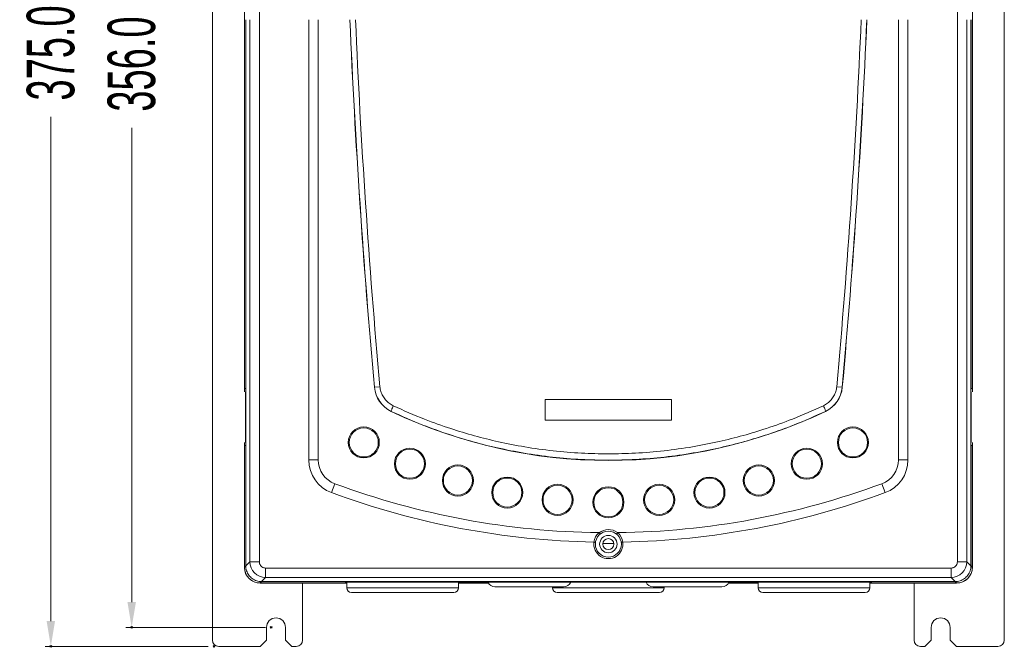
# Model space of a CAD drawing. Header units: millimetres. Extents: x -473 to 23648, y -382 to 1866.
# Tile 202 of 256: x 8730 to 9042, y 15 to 213. Entities that reach past the tile are written whole.
import ezdxf

# ---------------------------------------------------------------- set-up
doc = ezdxf.new("R2010")
doc.units = ezdxf.units.MM
doc.header["$LTSCALE"] = 80
doc.header["$PDMODE"] = 3
doc.header["$PDSIZE"] = 0.3
doc.layers.get('0').update_dxf_attribs({"linetype": 'CONTINUOUS'})
doc.styles.get("Standard").update_dxf_attribs({"font": 'technic_.ttf', "width": 0.7})
doc.dimstyles.get("Standard").update_dxf_attribs({"dimtxt": 3, "dimasz": 3, "dimexe": 0.18, "dimexo": 0.0625, "dimgap": 0.09, "dimtad": 1, "dimdsep": 46, "dimtxsty": 'Standard', "dimcen": 0.09, "dimadec": 0, "dimazin": 0, "dimtol": 1, "dimtp": 0.01, "dimtm": 0.01, "dimtfac": 1, "dimtofl": 0, "dimtmove": 0, "dimatfit": 3, "dimfxl": 1, "dimtolj": 1, "dimarcsym": 0})

# ---------------------------------------------------------------- blocks, each defined once
blk = doc.blocks.new('*D64')
at = {"color": 0, "lineweight": 0, "transparency": 16777216}
for p, q in [((8790.05, 390.41), (8738.51, 390.41)), ((8740.31, 382.41), (8740.31, 223.13)), ((8740.31, 23.41), (8740.31, 182.7)), ((8790.05, 15.41), (8738.51, 15.41))]:
    blk.add_line(p, q, dxfattribs=at)
for p in [(8791.85, 390.41), (8740.31, 15.41), (8791.85, 15.41)]:
    blk.add_point(p, dxfattribs=at)
for points in [[(8741.64, 382.41), (8738.98, 382.41), (8740.31, 390.41)], [(8738.98, 23.41), (8741.64, 23.41), (8740.31, 15.41)]]:
    blk.add_solid(points, dxfattribs=at)
at = {"color": 0, "lineweight": 0, "transparency": 16777216, "insert": (8740.31, 202.91), "char_height": 15, "attachment_point": 5, "rotation": 90}
blk.add_mtext('\\A1;375.0', dxfattribs=at)
blk = doc.blocks.new('*D65')
at = {"color": 0, "lineweight": 0, "transparency": 16777216}
for p, q in [((8808.15, 377.41), (8764.05, 377.41)), ((8765.85, 369.41), (8765.85, 219.63)), ((8765.85, 29.41), (8765.85, 179.2)), ((8808.15, 21.41), (8764.05, 21.41))]:
    blk.add_line(p, q, dxfattribs=at)
for p in [(8809.95, 377.41), (8765.85, 21.41), (8809.95, 21.41)]:
    blk.add_point(p, dxfattribs=at)
for points in [[(8767.19, 369.41), (8764.52, 369.41), (8765.85, 377.41)], [(8764.52, 29.41), (8767.19, 29.41), (8765.85, 21.41)]]:
    blk.add_solid(points, dxfattribs=at)
at = {"color": 0, "lineweight": 0, "transparency": 16777216, "insert": (8765.85, 199.41), "char_height": 15, "attachment_point": 5, "rotation": 90}
blk.add_mtext('\\A1;356.0', dxfattribs=at)

msp = doc.modelspace()

# ---------------------------------------------------------------- linework, layer by layer
at = {"color": 0, "linetype": 'Continuous', "lineweight": 0}
for p, q in [((8791.355, 17.411), (8791.355, 388.411)), ((9041.555, 17.411), (9041.555, 388.411)), ((8801.455, 356.911), (8801.455, 95.845)), ((8806.184, 42.141), (8806.184, 355.421)), ((9026.725, 42.141), (9026.725, 355.421)), ((9031.455, 95.85), (9031.455, 356.911)), ((8801.465, 96.85), (8801.465, 213.421)), ((8801.901, 213.421), (8801.901, 40.846)), ((8803.197, 213.421), (8803.197, 42.141)), ((8821.805, 213.421), (8821.805, 74.304)), ((8824.805, 213.421), (8824.805, 74.304)), ((9008.105, 213.421), (9008.105, 74.304)), ((9011.105, 213.421), (9011.105, 74.304)), ((9029.712, 42.141), (9029.712, 213.421)), ((9031.008, 213.421), (9031.008, 40.846)), ((9031.444, 213.421), (9031.444, 96.85)), ((8801.465, 96.85), (8801.872, 96.85)), ((8844.292, 97.466), (8842.539, 97.307)), ((8988.617, 97.466), (8990.37, 97.307)), ((9031.444, 96.85), (9031.037, 96.85)), ((8801.856, 95.85), (8801.856, 79.85)), ((8801.872, 95.843), (8801.872, 95.845)), ((8801.872, 79.857), (8801.872, 95.843)), ((8896.455, 93.421), (8936.455, 93.421)), ((8896.455, 86.921), (8896.455, 93.421)), ((8936.455, 93.421), (8936.455, 86.921)), ((9031.037, 95.845), (9031.037, 95.843)), ((9031.037, 79.857), (9031.037, 95.843)), ((9031.053, 95.85), (9031.053, 79.85)), ((8847.886, 89.671), (8847.874, 89.646)), ((8985.023, 89.671), (8985.035, 89.646)), ((8936.455, 86.921), (8896.455, 86.921)), ((8801.455, 79.85), (8801.455, 40.411)), ((8801.465, 78.85), (8801.872, 78.85)), ((8801.465, 40.43), (8801.465, 78.85)), ((8801.872, 79.855), (8801.872, 79.857)), ((9031.037, 79.857), (9031.037, 79.855)), ((9031.444, 78.85), (9031.037, 78.85)), ((9031.444, 78.85), (9031.444, 40.43)), ((9031.455, 40.411), (9031.455, 79.85)), ((8824.805, 74.304), (8821.805, 74.304)), ((9008.105, 74.304), (9011.105, 74.304)), ((8830.028, 66.802), (8828.987, 63.988)), ((9002.881, 66.802), (9003.923, 63.988)), ((8919.295, 51.34), (8918.986, 50.946)), ((8919.295, 51.34), (8919.397, 51.341)), ((8919.397, 51.341), (8919.448, 51.341)), ((8918.175, 47.911), (8914.734, 47.911)), ((8801.465, 40.43), (8801.901, 40.866)), ((8801.901, 40.846), (8803.197, 42.141)), ((8806.184, 42.141), (8803.197, 42.141)), ((9026.725, 42.141), (9029.712, 42.141)), ((9029.712, 42.141), (9031.008, 40.846)), ((9031.008, 40.866), (9031.444, 40.43)), ((8808.175, 40.15), (9024.734, 40.15)), ((8808.175, 40.15), (8808.175, 37.164)), ((9024.734, 40.15), (9024.734, 37.164)), ((8806.455, 35.411), (8833.805, 35.411)), ((8806.463, 35.432), (8806.9, 35.868)), ((8833.255, 35.432), (8806.463, 35.432)), ((8806.879, 35.868), (8808.175, 37.164)), ((9026.03, 35.868), (8806.879, 35.868)), ((8808.175, 37.164), (9024.734, 37.164)), ((8819.855, 17.411), (8819.855, 35.411)), ((8838.255, 35.671), (8833.255, 35.54)), ((8833.255, 35.432), (8833.255, 35.54)), ((8833.805, 33.911), (8833.805, 35.554)), ((8994.655, 35.671), (8838.255, 35.671)), ((8869.105, 33.911), (8869.105, 35.671)), ((8869.105, 35.411), (8878.505, 35.411)), ((8902.305, 34.261), (8880.605, 34.261)), ((8898.805, 34.261), (8898.805, 33.911)), ((8952.305, 34.261), (8930.605, 34.261)), ((8934.105, 34.261), (8934.105, 33.911)), ((8954.404, 35.411), (8963.805, 35.411)), ((8957.781, 35.411), (8957.781, 35.671)), ((8959.716, 35.411), (8959.716, 35.671)), ((8963.805, 35.671), (8963.805, 33.911)), ((8999.655, 35.54), (8994.655, 35.671)), ((8999.105, 35.554), (8999.105, 33.911)), ((8999.105, 35.411), (9026.455, 35.411)), ((8999.655, 35.432), (8999.655, 35.54)), ((9026.446, 35.432), (8999.655, 35.432)), ((9013.055, 17.411), (9013.055, 35.411)), ((9024.734, 37.164), (9026.03, 35.868)), ((9026.009, 35.868), (9026.446, 35.432)), ((8869.105, 33.911), (8833.805, 33.911)), ((8867.605, 32.411), (8835.305, 32.411)), ((8898.805, 33.911), (8934.105, 33.911)), ((8900.305, 32.411), (8932.605, 32.411)), ((8963.805, 33.911), (8999.105, 33.911)), ((8965.305, 32.411), (8997.605, 32.411)), ((8808.455, 17.411), (8808.455, 21.411)), ((8814.455, 17.411), (8814.455, 21.411)), ((9018.455, 17.411), (9018.455, 21.411)), ((9024.455, 17.411), (9024.455, 21.411)), ((8808.455, 17.411), (8806.455, 15.411)), ((8814.455, 17.411), (8816.455, 15.411)), ((9016.455, 15.411), (9018.455, 17.411)), ((9024.455, 17.411), (9026.455, 15.411)), ((8806.355, 15.411), (8793.355, 15.411)), ((8806.355, 15.411), (8806.455, 15.411)), ((8816.455, 15.411), (8817.855, 15.411)), ((9016.455, 15.411), (9015.055, 15.411)), ((9026.555, 15.411), (9026.455, 15.411)), ((9026.555, 15.411), (9039.555, 15.411))]:
    msp.add_line(p, q, dxfattribs=at)
for centre, radius in [((8839.179, 79.85), 4.915), ((8839.179, 79.85), 4.598), ((8993.73, 79.85), 4.915), ((8993.73, 79.85), 4.598), ((8853.761, 73.12), 4.915), ((8979.148, 73.12), 4.915), ((8853.761, 73.12), 4.598), ((8979.148, 73.12), 4.598), ((8868.921, 67.82), 4.915), ((8868.921, 67.82), 4.598), ((8963.988, 67.82), 4.915), ((8963.988, 67.82), 4.598), ((8884.52, 63.999), 4.915), ((8884.52, 63.999), 4.598), ((8948.389, 63.999), 4.915), ((8948.389, 63.999), 4.598), ((8900.413, 61.693), 4.915), ((8900.413, 61.693), 4.598), ((8916.455, 60.921), 4.915), ((8916.455, 60.921), 4.598), ((8932.496, 61.693), 4.915), ((8932.496, 61.693), 4.598), ((8916.455, 47.721), 4.1), ((8916.455, 47.721), 2.75), ((8916.455, 47.721), 1.75)]:
    msp.add_circle(centre, radius, dxfattribs=at)
for centre, radius, start, end in [((11281.955, 318.571), 2449.43, 182.46037, 185.18277), ((11281.955, 318.571), 2449.41, 182.460389, 185.18277), ((11291.469, 318.703), 2457.157, 182.455711, 185.16578), ((6541.441, 318.703), 2457.157, 354.83422, 357.54429), ((6550.955, 318.571), 2449.41, 354.81723, 357.539611), ((6550.955, 318.571), 2449.43, 354.81723, 357.53963), ((8851.93, 98.159), 9.43, 185.18277, 244.52215), ((8851.914, 98.157), 9.394, 185.18421, 244.60854), ((8980.995, 98.157), 9.393, 295.39103, 354.81621), ((8980.979, 98.159), 9.43, 295.47785, 354.81723), ((8916.455, 233.571), 159.43, 244.52215, 295.47785), ((8832.805, 74.304), 11, 180, 249.69024), ((8832.805, 74.304), 8, 180, 249.69024), ((9000.105, 74.304), 8, 290.30976, 0), ((9000.105, 74.304), 11, 290.30976, 0), ((8916.455, 300.321), 248.998, 249.69024, 269.31112), ((8916.455, 300.321), 248.998, 270.68893, 290.30976), ((8916.455, 300.321), 251.998, 249.69024, 268.96434), ((8916.455, 300.321), 251.998, 271.03566, 290.30976), ((8916.458, 47.85), 4.601, 131.53952, 173.58115), ((8916.428, 47.884), 4.556, 130.64189, 131.54451), ((8916.455, 47.721), 4.6, 51.86723, 128.88376), ((8916.468, 47.871), 4.575, 47.37763, 49.34736), ((8916.451, 47.85), 4.601, 6.41962, 47.39639), ((8916.455, 47.721), 4.6, 171.96508, 8.03497), ((8808.203, 42.17), 5.006, 180.32411, 269.67589), ((9024.706, 42.17), 5.006, 270.32417, 359.67583), ((8806.455, 40.411), 5, 180, 270), ((8806.44, 40.43), 4.975, 180.00011, 180.67001), ((8806.476, 40.431), 5.011, 180.67654, 191.23371), ((8806.462, 40.429), 4.997, 191.24125, 258.75875), ((9026.455, 40.411), 5, 270, 0), ((9026.447, 40.429), 4.997, 281.24124, 348.75874), ((9026.433, 40.431), 5.011, 348.76627, 359.32345), ((9026.469, 40.43), 4.975, 359.32999, 359.99989), ((8806.464, 40.442), 5.011, 258.76626, 269.35466), ((8806.463, 40.406), 4.975, 269.36135, 269.9999), ((8880.605, 36.761), 2.5, 205.97042, 270), ((8902.305, 36.761), 2.5, 270, 334.02958), ((8930.605, 36.761), 2.5, 205.97042, 270), ((8952.305, 36.761), 2.5, 270, 334.02958), ((9026.446, 40.406), 4.975, 270.0001, 270.63865), ((9026.445, 40.442), 5.011, 270.64534, 281.23372), ((8835.305, 33.911), 1.5, 180, 270), ((8867.605, 33.911), 1.5, 270, 0), ((8900.305, 33.911), 1.5, 180, 270), ((8932.605, 33.911), 1.5, 270, 0), ((8965.305, 33.911), 1.5, 180, 270), ((8997.605, 33.911), 1.5, 270, 0), ((8811.455, 21.411), 3, 0, 180), ((9021.455, 21.411), 3, 0, 180), ((8793.355, 17.411), 2, 180, 270), ((8817.855, 17.411), 2, 270, 0), ((9015.055, 17.411), 2, 180, 270), ((9039.555, 17.411), 2, 270, 0)]:
    msp.add_arc(centre, radius, start, end, dxfattribs=at)
for points, start_tangent, end_tangent in [([(8801.884, 96.1), (8801.885, 96.35), (8801.884, 96.6), (8801.879, 96.783), (8801.872, 96.85)], (0.0519252, 0.998651), (-1, 0)), ([(8844.292, 97.466), (8844.587, 95.965), (8845.186, 94.556), (8846.064, 93.301), (8847.183, 92.253), (8848.499, 91.455)], (0.0902446, -0.9959196), (0.9042677, -0.426966)), ([(8984.41, 91.455), (8985.726, 92.253), (8986.845, 93.302), (8987.723, 94.557), (8988.322, 95.965), (8988.617, 97.466)], (0.9042679, 0.4269656), (0.0902442, 0.9959197)), ([(9031.037, 96.85), (9031.03, 96.783), (9031.026, 96.6), (9031.024, 96.35), (9031.026, 96.1), (9031.03, 95.917), (9031.029, 95.886)], (-1, 0), (-0.0295637, -0.9995629)), ([(8801.871, 95.845), (8801.872, 95.843), (8801.879, 95.917), (8801.884, 96.1)], (0.4437199, -0.8961655), (0.0519252, 0.998651)), ([(9031.029, 95.886), (9031.037, 95.843), (9031.038, 95.845)], (-0.0295637, -0.9995629), (0.4437199, 0.8961655)), ([(8848.499, 91.455), (8848.209, 90.798), (8847.993, 90.234), (8847.88, 89.84), (8847.886, 89.671)], (-0.4223658, -0.9064255), (0.8226252, -0.568584)), ([(8848.499, 91.455), (8858.399, 87.187), (8866.67, 84.212), (8874.145, 81.955), (8881.718, 80.07), (8890.073, 78.438), (8898.988, 77.201), (8907.984, 76.468), (8916.455, 76.243)], (0.904308, -0.4268806), (1, -0.0000019)), ([(8916.455, 76.243), (8924.985, 76.471), (8934.05, 77.216), (8943.056, 78.475), (8951.481, 80.135), (8959.054, 82.036), (8966.47, 84.288), (8974.635, 87.236), (8984.41, 91.455)], (1, 0.0000019), (0.9043082, 0.4268802)), ([(8984.41, 91.455), (8984.7, 90.798), (8984.916, 90.234), (8985.029, 89.84), (8985.023, 89.671)], (0.4223592, -0.9064285), (-0.8226618, -0.5685311)), ([(8847.886, 89.671), (8857.878, 85.343), (8866.224, 82.326), (8873.768, 80.038), (8881.408, 78.125), (8889.839, 76.47), (8898.833, 75.216), (8907.909, 74.471), (8916.455, 74.243)], (0.9035521, -0.4284782), (1, -0.0000009)), ([(8916.455, 74.243), (8925.061, 74.474), (8934.206, 75.23), (8943.293, 76.508), (8951.793, 78.191), (8959.435, 80.119), (8966.918, 82.403), (8975.157, 85.393), (8985.023, 89.671)], (1, 0.000001), (0.9035522, 0.4284779)), ([(8801.872, 78.85), (8801.879, 78.917), (8801.884, 79.1), (8801.885, 79.35), (8801.884, 79.6), (8801.879, 79.783), (8801.88, 79.813)], (1, 0), (0.0303985, 0.9995379)), ([(8801.88, 79.813), (8801.872, 79.857), (8801.871, 79.855)], (0.0303985, 0.9995379), (-0.4437199, -0.8961655)), ([(9031.026, 79.6), (9031.024, 79.35), (9031.026, 79.1), (9031.03, 78.917), (9031.037, 78.85)], (-0.0519225, -0.9986511), (1, 0)), ([(9031.038, 79.855), (9031.037, 79.857), (9031.03, 79.783), (9031.026, 79.6)], (-0.4436997, 0.8961755), (-0.0519225, -0.9986511)), ([(8913.461, 51.341), (8913.502, 51.337), (8913.538, 51.325), (8913.567, 51.302)], (0.9999273, -0.0120589), (0.6349535, -0.7725503)), ([(8913.567, 51.302), (8913.721, 51.105), (8913.825, 50.954), (8913.851, 50.889)], (0.6349535, -0.7725503), (-0.7725006, -0.6350141)), ([(8919.127, 50.894), (8919.124, 50.833)], (-0.3823531, -0.9240163), (0.7590361, -0.6510485)), ([(8919.448, 51.341), (8919.306, 51.175), (8919.192, 51.015), (8919.127, 50.894)], (-0.6767024, -0.7362567), (-0.3823531, -0.9240163)), ([(8911.9, 48.365), (8912.142, 48.325), (8912.325, 48.277), (8912.387, 48.236)], (0.9998453, -0.0175901), (-0.1256369, -0.9920763)), ([(8920.522, 48.236), (8920.584, 48.277), (8920.767, 48.325), (8921.009, 48.365)], (-0.1255573, 0.9920864), (0.9998396, 0.0179083)), ([(8806.9, 35.868), (8805.343, 36.119), (8803.954, 36.834), (8802.867, 37.92), (8802.153, 39.31), (8801.901, 40.866)], (-1, 0), (0, 1)), ([(8806.184, 42.141), (8806.28, 41.528), (8806.562, 40.971), (8807.003, 40.53), (8807.559, 40.247), (8808.175, 40.15)], (0.000172, -1), (1, 0.0002868)), ([(9024.734, 40.15), (9025.35, 40.247), (9025.906, 40.53), (9026.347, 40.971), (9026.629, 41.528), (9026.725, 42.141)], (1, -0.0002869), (0.0001721, 1)), ([(9031.008, 40.866), (9030.756, 39.31), (9030.042, 37.92), (9028.955, 36.834), (9027.566, 36.119), (9026.009, 35.868)], (0, -1), (-1, 0))]:
    msp.add_spline(points, degree=3, dxfattribs=dict(at, start_tangent=start_tangent, end_tangent=end_tangent))

# ---------------------------------------------------------------- dimensions: what is measured, and where the dimension line sits
at = {"color": 3, "lineweight": 0}
for base, p1, p2, picture, middle in [((8740.312, 15.411), (8791.855, 390.411), (8791.855, 15.411), '*D64', (8740.312, 202.911)), ((8765.855, 21.411), (8809.955, 377.411), (8809.955, 21.411), '*D65', (8765.855, 199.411))]:
    dim = msp.add_linear_dim(base=base, p1=p1, p2=p2, angle=270, dimstyle='Standard', override={"dimtxt": 15, "dimasz": 8, "dimexe": 1.8, "dimexo": 1.8, "dimtad": 0, "dimdec": 1, "dimzin": 0, "dimdsep": 0, "dimcen": 0.5, "dimtol": 0, "dimtdec": 4, "dimtzin": 0, "dimlwd": 0, "dimlwe": 0}, dxfattribs=at)
    dim.commit()
    dim.dimension.update_dxf_attribs({"geometry": picture, "text_midpoint": middle, "dimtype": 160})

doc.saveas('drawing.dxf')
